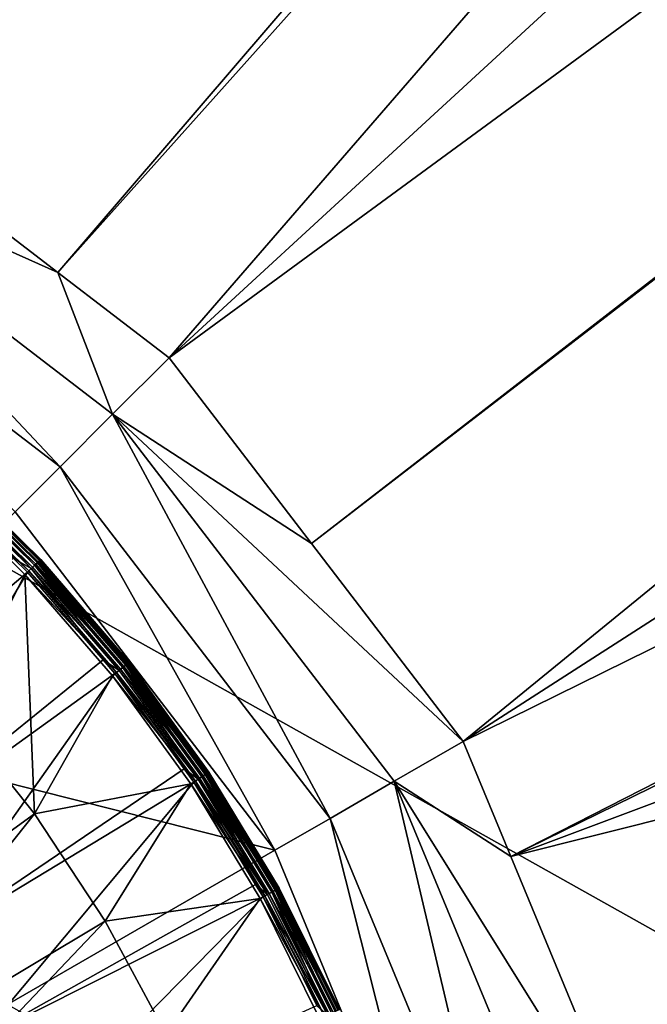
# Model space of a CAD drawing. Extents: x -924 to 924, y -425 to 424.
# Tile 27 of 52: x 27 to 41, y 15 to 38. Entities that reach past the tile are written whole.
import ezdxf

# ---------------------------------------------------------------- set-up
doc = ezdxf.new("R2010")
doc.units = 0
doc.linetypes.add('SOLIDLINE', pattern=[0])
doc.layers.add('Ablaufrosette_Modell_1', color=252, linetype='SOLIDLINE')
doc.layers.add('BE3C_Starlet_I_Sil_8320CWVVK_1', color=252, linetype='SOLIDLINE')

msp = doc.modelspace()

# ---------------------------------------------------------------- linework, layer by layer
at = {"layer": 'Ablaufrosette_Modell_1', "color": 252}
for points in [[(27.2731, 25.5794, 157.315), (25.0804, 27.8199, 157.208), (25.037, 27.7719, 157.315)], [(27.3328, 25.6354, 156.842), (25.0554, 27.7922, 156.729), (25.0919, 27.8327, 156.842)], [(27.3203, 25.6237, 157.208), (25.1047, 27.8469, 157.089), (25.0804, 27.8199, 157.208)], [(27.2731, 25.5794, 157.315), (27.3203, 25.6237, 157.208), (25.0804, 27.8199, 157.208)], [(27.3511, 25.6525, 156.964), (25.0919, 27.8327, 156.842), (25.1086, 27.8513, 156.964)], [(27.3511, 25.6525, 156.964), (27.3328, 25.6354, 156.842), (25.0919, 27.8327, 156.842)], [(27.3468, 25.6485, 157.089), (25.1086, 27.8513, 156.964), (25.1047, 27.8469, 157.089)], [(27.3203, 25.6237, 157.208), (27.3468, 25.6485, 157.089), (25.1047, 27.8469, 157.089)], [(27.3468, 25.6485, 157.089), (27.3511, 25.6525, 156.964), (25.1086, 27.8513, 156.964)], [(27.1605, 25.4738, 156.561), (24.8558, 27.5708, 156.516), (24.9336, 27.6572, 156.561)], [(27.1296, 25.4448, 157.466), (24.9775, 27.7058, 157.403), (24.9053, 27.6257, 157.466)], [(26.7126, 25.6857, 157.5), (27.1296, 25.4448, 157.466), (24.9053, 27.6257, 157.466)], [(27.2345, 25.5432, 156.634), (24.9336, 27.6572, 156.561), (25.0016, 27.7325, 156.634)], [(27.2345, 25.5432, 156.634), (27.1605, 25.4738, 156.561), (24.9336, 27.6572, 156.561)], [(27.2082, 25.5185, 157.403), (25.037, 27.7719, 157.315), (24.9775, 27.7058, 157.403)], [(27.1296, 25.4448, 157.466), (27.2082, 25.5185, 157.403), (24.9775, 27.7058, 157.403)], [(27.2931, 25.5982, 156.729), (25.0016, 27.7325, 156.634), (25.0554, 27.7922, 156.729)], [(27.2931, 25.5982, 156.729), (27.2345, 25.5432, 156.634), (25.0016, 27.7325, 156.634)], [(27.2082, 25.5185, 157.403), (27.2731, 25.5794, 157.315), (25.037, 27.7719, 157.315)], [(27.3328, 25.6354, 156.842), (27.2931, 25.5982, 156.729), (25.0554, 27.7922, 156.729)], [(27.0757, 25.3942, 156.516), (24.7728, 27.4788, 156.5), (24.8558, 27.5708, 156.516)], [(27.0757, 25.3942, 156.516), (26.9853, 25.3095, 156.5), (24.7728, 27.4788, 156.5)], [(25.3503, 22.0901, 156.5), (24.7728, 27.4788, 156.5), (26.9853, 25.3095, 156.5)], [(27.1605, 25.4738, 156.561), (27.0757, 25.3942, 156.516), (24.8558, 27.5708, 156.516)], [(27.042, 25.3627, 157.5), (26.7126, 25.6857, 157.5), (21.4098, 20.5873, 158.541)], [(26.7126, 25.6857, 157.5), (27.042, 25.3627, 157.5), (27.1296, 25.4448, 157.466)], [(29.2764, 23.1747, 156.634), (27.1605, 25.4738, 156.561), (27.2345, 25.5432, 156.634)], [(29.2481, 23.1523, 157.403), (27.2731, 25.5794, 157.315), (27.2082, 25.5185, 157.403)], [(29.3394, 23.2246, 156.729), (27.2345, 25.5432, 156.634), (27.2931, 25.5982, 156.729)], [(29.3394, 23.2246, 156.729), (29.2764, 23.1747, 156.634), (27.2345, 25.5432, 156.634)], [(29.3179, 23.2075, 157.315), (27.3203, 25.6237, 157.208), (27.2731, 25.5794, 157.315)], [(29.2481, 23.1523, 157.403), (29.3179, 23.2075, 157.315), (27.2731, 25.5794, 157.315)], [(29.3821, 23.2583, 156.842), (27.2931, 25.5982, 156.729), (27.3328, 25.6354, 156.842)], [(29.3821, 23.2583, 156.842), (29.3394, 23.2246, 156.729), (27.2931, 25.5982, 156.729)], [(29.3686, 23.2477, 157.208), (27.3468, 25.6485, 157.089), (27.3203, 25.6237, 157.208)], [(29.3179, 23.2075, 157.315), (29.3686, 23.2477, 157.208), (27.3203, 25.6237, 157.208)], [(29.4017, 23.2739, 156.964), (27.3328, 25.6354, 156.842), (27.3511, 25.6525, 156.964)], [(29.4017, 23.2739, 156.964), (29.3821, 23.2583, 156.842), (27.3328, 25.6354, 156.842)], [(29.3972, 23.2703, 157.089), (27.3511, 25.6525, 156.964), (27.3468, 25.6485, 157.089)], [(29.3686, 23.2477, 157.208), (29.3972, 23.2703, 157.089), (27.3468, 25.6485, 157.089)], [(29.3972, 23.2703, 157.089), (29.4017, 23.2739, 156.964), (27.3511, 25.6525, 156.964)], [(23.0786, 18.6975, 158.541), (27.042, 25.3627, 157.5), (21.4098, 20.5873, 158.541)], [(28.7956, 23.3286, 157.5), (27.042, 25.3627, 157.5), (23.0786, 18.6975, 158.541)], [(25.3503, 22.0901, 156.5), (26.9853, 25.3095, 156.5), (27.2034, 19.7632, 156.5)], [(29.1057, 23.0395, 156.516), (26.9853, 25.3095, 156.5), (27.0757, 25.3942, 156.516)], [(29.1057, 23.0395, 156.516), (29.0085, 22.9626, 156.5), (26.9853, 25.3095, 156.5)], [(27.2034, 19.7632, 156.5), (26.9853, 25.3095, 156.5), (29.0085, 22.9626, 156.5)], [(27.1296, 25.4448, 157.466), (27.042, 25.3627, 157.5), (28.7956, 23.3286, 157.5)], [(29.1968, 23.1117, 156.561), (27.0757, 25.3942, 156.516), (27.1605, 25.4738, 156.561)], [(29.1968, 23.1117, 156.561), (29.1057, 23.0395, 156.516), (27.0757, 25.3942, 156.516)], [(29.1636, 23.0854, 157.466), (27.2082, 25.5185, 157.403), (27.1296, 25.4448, 157.466)], [(27.1296, 25.4448, 157.466), (28.7956, 23.3286, 157.5), (29.1636, 23.0854, 157.466)], [(29.2764, 23.1747, 156.634), (29.1968, 23.1117, 156.561), (27.1605, 25.4738, 156.561)], [(29.1636, 23.0854, 157.466), (29.2481, 23.1523, 157.403), (27.2082, 25.5185, 157.403)], [(29.0695, 23.0109, 157.5), (28.7956, 23.3286, 157.5), (23.0786, 18.6975, 158.541)], [(29.1636, 23.0854, 157.466), (28.7956, 23.3286, 157.5), (29.0695, 23.0109, 157.5)], [(31.2253, 20.7181, 156.842), (29.3394, 23.2246, 156.729), (29.3821, 23.2583, 156.842)], [(31.2109, 20.7087, 157.208), (29.3972, 23.2703, 157.089), (29.3686, 23.2477, 157.208)], [(31.2461, 20.732, 156.964), (29.3821, 23.2583, 156.842), (29.4017, 23.2739, 156.964)], [(31.2461, 20.732, 156.964), (31.2253, 20.7181, 156.842), (29.3821, 23.2583, 156.842)], [(31.2413, 20.7288, 157.089), (29.4017, 23.2739, 156.964), (29.3972, 23.2703, 157.089)], [(31.2109, 20.7087, 157.208), (31.2413, 20.7288, 157.089), (29.3972, 23.2703, 157.089)], [(31.2413, 20.7288, 157.089), (31.2461, 20.732, 156.964), (29.4017, 23.2739, 156.964)], [(30.9315, 20.5232, 156.516), (29.0085, 22.9626, 156.5), (29.1057, 23.0395, 156.516)], [(29.1636, 23.0854, 157.466), (29.0695, 23.0109, 157.5), (30.993, 20.5641, 157.466)], [(31.0284, 20.5875, 156.561), (29.1057, 23.0395, 156.516), (29.1968, 23.1117, 156.561)], [(31.0284, 20.5875, 156.561), (30.9315, 20.5232, 156.516), (29.1057, 23.0395, 156.516)], [(30.993, 20.5641, 157.466), (29.2481, 23.1523, 157.403), (29.1636, 23.0854, 157.466)], [(31.1129, 20.6436, 156.634), (29.1968, 23.1117, 156.561), (29.2764, 23.1747, 156.634)], [(31.1129, 20.6436, 156.634), (31.0284, 20.5875, 156.561), (29.1968, 23.1117, 156.561)], [(31.0829, 20.6237, 157.403), (29.3179, 23.2075, 157.315), (29.2481, 23.1523, 157.403)], [(30.993, 20.5641, 157.466), (31.0829, 20.6237, 157.403), (29.2481, 23.1523, 157.403)], [(31.1799, 20.6881, 156.729), (29.2764, 23.1747, 156.634), (29.3394, 23.2246, 156.729)], [(31.1799, 20.6881, 156.729), (31.1129, 20.6436, 156.634), (29.2764, 23.1747, 156.634)], [(31.157, 20.6729, 157.315), (29.3686, 23.2477, 157.208), (29.3179, 23.2075, 157.315)], [(31.0829, 20.6237, 157.403), (31.157, 20.6729, 157.315), (29.3179, 23.2075, 157.315)], [(31.2253, 20.7181, 156.842), (31.1799, 20.6881, 156.729), (29.3394, 23.2246, 156.729)], [(31.157, 20.6729, 157.315), (31.2109, 20.7087, 157.208), (29.3686, 23.2477, 157.208)], [(24.5811, 16.6729, 158.541), (29.0695, 23.0109, 157.5), (23.0786, 18.6975, 158.541)], [(30.6713, 20.8033, 157.5), (29.0695, 23.0109, 157.5), (24.5811, 16.6729, 158.541)], [(27.2034, 19.7632, 156.5), (29.0085, 22.9626, 156.5), (30.8282, 20.4547, 156.5)], [(30.9315, 20.5232, 156.516), (30.8282, 20.4547, 156.5), (29.0085, 22.9626, 156.5)], [(29.0695, 23.0109, 157.5), (30.6713, 20.8033, 157.5), (30.993, 20.5641, 157.466)], [(27.2034, 19.7632, 156.5), (20.6925, 15.033, 157.518), (25.3503, 22.0901, 156.5)], [(30.893, 20.4977, 157.5), (30.6713, 20.8033, 157.5), (24.5811, 16.6729, 158.541)], [(30.993, 20.5641, 157.466), (30.6713, 20.8033, 157.5), (30.893, 20.4977, 157.5)], [(32.5403, 17.863, 156.516), (30.8282, 20.4547, 156.5), (30.9315, 20.5232, 156.516)], [(30.993, 20.5641, 157.466), (30.893, 20.4977, 157.5), (32.6051, 17.8985, 157.466)], [(32.6423, 17.9189, 156.561), (30.9315, 20.5232, 156.516), (31.0284, 20.5875, 156.561)], [(32.6423, 17.9189, 156.561), (32.5403, 17.863, 156.516), (30.9315, 20.5232, 156.516)], [(32.6051, 17.8985, 157.466), (31.0829, 20.6237, 157.403), (30.993, 20.5641, 157.466)], [(32.7312, 17.9677, 156.634), (31.0284, 20.5875, 156.561), (31.1129, 20.6436, 156.634)], [(32.7312, 17.9677, 156.634), (32.6423, 17.9189, 156.561), (31.0284, 20.5875, 156.561)], [(32.6996, 17.9504, 157.403), (31.157, 20.6729, 157.315), (31.0829, 20.6237, 157.403)], [(32.6051, 17.8985, 157.466), (32.6996, 17.9504, 157.403), (31.0829, 20.6237, 157.403)], [(32.8017, 18.0064, 156.729), (31.1129, 20.6436, 156.634), (31.1799, 20.6881, 156.729)], [(32.8017, 18.0064, 156.729), (32.7312, 17.9677, 156.634), (31.1129, 20.6436, 156.634)], [(32.7776, 17.9932, 157.315), (31.2109, 20.7087, 157.208), (31.157, 20.6729, 157.315)], [(32.6996, 17.9504, 157.403), (32.7776, 17.9932, 157.315), (31.157, 20.6729, 157.315)], [(32.8494, 18.0326, 156.842), (31.1799, 20.6881, 156.729), (31.2253, 20.7181, 156.842)], [(32.8494, 18.0326, 156.842), (32.8017, 18.0064, 156.729), (31.1799, 20.6881, 156.729)], [(32.8343, 18.0244, 157.208), (31.2413, 20.7288, 157.089), (31.2109, 20.7087, 157.208)], [(32.7776, 17.9932, 157.315), (32.8343, 18.0244, 157.208), (31.2109, 20.7087, 157.208)], [(32.8714, 18.0447, 156.964), (31.2253, 20.7181, 156.842), (31.2461, 20.732, 156.964)], [(32.8714, 18.0447, 156.964), (32.8494, 18.0326, 156.842), (31.2253, 20.7181, 156.842)], [(32.8662, 18.0419, 157.089), (31.2461, 20.732, 156.964), (31.2413, 20.7288, 157.089)], [(32.8343, 18.0244, 157.208), (32.8662, 18.0419, 157.089), (31.2413, 20.7288, 157.089)], [(32.8662, 18.0419, 157.089), (32.8714, 18.0447, 156.964), (31.2461, 20.732, 156.964)], [(25.9065, 14.5282, 158.541), (30.893, 20.4977, 157.5), (24.5811, 16.6729, 158.541)], [(32.3262, 18.1279, 157.5), (30.893, 20.4977, 157.5), (25.9065, 14.5282, 158.541)], [(27.2034, 19.7632, 156.5), (30.8282, 20.4547, 156.5), (28.8436, 17.2816, 156.5)], [(28.8436, 17.2816, 156.5), (30.8282, 20.4547, 156.5), (32.4317, 17.8033, 156.5)], [(32.5403, 17.863, 156.516), (32.4317, 17.8033, 156.5), (30.8282, 20.4547, 156.5)], [(30.893, 20.4977, 157.5), (32.3262, 18.1279, 157.5), (32.6051, 17.8985, 157.466)], [(27.2034, 19.7632, 156.5), (21.9401, 13.1454, 157.518), (20.6925, 15.033, 157.518)], [(28.8436, 17.2816, 156.5), (21.9401, 13.1454, 157.518), (27.2034, 19.7632, 156.5)], [(32.4999, 17.8408, 157.5), (32.3262, 18.1279, 157.5), (25.9065, 14.5282, 158.541)], [(32.6051, 17.8985, 157.466), (32.3262, 18.1279, 157.5), (32.4999, 17.8408, 157.5)], [(34.1683, 15.1874, 157.315), (32.8343, 18.0244, 157.208), (32.7776, 17.9932, 157.315)], [(34.2431, 15.2206, 156.842), (32.8017, 18.0064, 156.729), (32.8494, 18.0326, 156.842)], [(34.2274, 15.2136, 157.208), (32.8662, 18.0419, 157.089), (32.8343, 18.0244, 157.208)], [(34.1683, 15.1874, 157.315), (34.2274, 15.2136, 157.208), (32.8343, 18.0244, 157.208)], [(34.266, 15.2308, 156.964), (32.8494, 18.0326, 156.842), (32.8714, 18.0447, 156.964)], [(34.266, 15.2308, 156.964), (34.2431, 15.2206, 156.842), (32.8494, 18.0326, 156.842)], [(34.2607, 15.2284, 157.089), (32.8714, 18.0447, 156.964), (32.8662, 18.0419, 157.089)], [(34.2274, 15.2136, 157.208), (34.2607, 15.2284, 157.089), (32.8662, 18.0419, 157.089)], [(34.2607, 15.2284, 157.089), (34.266, 15.2308, 156.964), (32.8714, 18.0447, 156.964)], [(27.0453, 12.2788, 158.541), (32.4999, 17.8408, 157.5), (25.9065, 14.5282, 158.541)], [(33.7484, 15.3217, 157.5), (32.4999, 17.8408, 157.5), (27.0453, 12.2788, 158.541)], [(28.8436, 17.2816, 156.5), (32.4317, 17.8033, 156.5), (30.2581, 14.6648, 156.5)], [(30.2581, 14.6648, 156.5), (32.4317, 17.8033, 156.5), (33.8077, 15.0271, 156.5)], [(33.9209, 15.0774, 156.516), (32.4317, 17.8033, 156.5), (32.5403, 17.863, 156.516)], [(33.9209, 15.0774, 156.516), (33.8077, 15.0271, 156.5), (32.4317, 17.8033, 156.5)], [(32.6051, 17.8985, 157.466), (32.4999, 17.8408, 157.5), (33.9885, 15.1074, 157.466)], [(32.4999, 17.8408, 157.5), (33.7484, 15.3217, 157.5), (33.9885, 15.1074, 157.466)], [(34.0272, 15.1246, 156.561), (32.5403, 17.863, 156.516), (32.6423, 17.9189, 156.561)], [(34.0272, 15.1246, 156.561), (33.9209, 15.0774, 156.516), (32.5403, 17.863, 156.516)], [(33.9885, 15.1074, 157.466), (32.6996, 17.9504, 157.403), (32.6051, 17.8985, 157.466)], [(34.1199, 15.1659, 156.634), (32.6423, 17.9189, 156.561), (32.7312, 17.9677, 156.634)], [(34.1199, 15.1659, 156.634), (34.0272, 15.1246, 156.561), (32.6423, 17.9189, 156.561)], [(34.087, 15.1512, 157.403), (32.7776, 17.9932, 157.315), (32.6996, 17.9504, 157.403)], [(33.9885, 15.1074, 157.466), (34.087, 15.1512, 157.403), (32.6996, 17.9504, 157.403)], [(34.1934, 15.1985, 156.729), (32.7312, 17.9677, 156.634), (32.8017, 18.0064, 156.729)], [(34.1934, 15.1985, 156.729), (34.1199, 15.1659, 156.634), (32.7312, 17.9677, 156.634)], [(34.087, 15.1512, 157.403), (34.1683, 15.1874, 157.315), (32.7776, 17.9932, 157.315)], [(34.2431, 15.2206, 156.842), (34.1934, 15.1985, 156.729), (32.8017, 18.0064, 156.729)], [(28.8436, 17.2816, 156.5), (23.016, 11.1549, 157.518), (21.9401, 13.1454, 157.518)], [(30.2581, 14.6648, 156.5), (23.016, 11.1549, 157.518), (28.8436, 17.2816, 156.5)]]:
    msp.add_3dface(points, dxfattribs=at)
at = {"layer": 'BE3C_Starlet_I_Sil_8320CWVVK_1', "color": 252}
for points in [[(-500, 320.795), (820.794, -420), (-820.794, -420)], [(500, 320.795), (820.794, -420), (-500, 320.795)], [(86.086, 200.478, 163.693), (12.7611, 40.7313, 157.567), (20.7764, 37.4112, 157.567)], [(86.086, 200.478, 163.693), (20.7764, 37.4112, 157.567), (112.403, 200.243, 164.148)], [(112.403, 200.243, 164.148), (20.7764, 37.4112, 157.567), (149.979, 199.908, 164.797)], [(149.979, 199.908, 164.797), (20.7764, 37.4112, 157.567), (21.4406, 37.1361, 157.567)], [(149.979, 199.908, 164.797), (21.4406, 37.1361, 157.567), (162.698, 189.516, 164.797)], [(162.698, 189.516, 164.797), (21.4406, 37.1361, 157.567), (27.7476, 32.2966, 157.567)], [(162.698, 189.516, 164.797), (27.7476, 32.2966, 157.567), (165.979, 186.835, 164.797)], [(165.979, 186.835, 164.797), (27.7476, 32.2966, 157.567), (30.3215, 30.3215, 157.567)], [(165.979, 186.835, 164.797), (30.3215, 30.3215, 157.567), (182.753, 170.463, 164.797)], [(182.753, 170.463, 164.797), (30.3215, 30.3215, 157.567), (197.608, 152.959, 164.797)], [(197.608, 152.959, 164.797), (30.3215, 30.3215, 157.567), (33.6186, 26.0247, 157.567)], [(197.608, 152.959, 164.797), (33.6186, 26.0247, 157.567), (197.919, 152.592, 164.797)], [(197.919, 152.592, 164.797), (33.6186, 26.0247, 157.567), (37.1361, 21.4406, 157.567)], [(197.919, 152.592, 164.797), (37.1361, 21.4406, 157.567), (211.344, 133.379, 164.797)], [(211.344, 133.379, 164.797), (37.1361, 21.4406, 157.567), (222.911, 112.992, 164.797)], [(222.911, 112.992, 164.797), (37.1361, 21.4406, 157.567), (38.2394, 18.7771, 157.567)], [(222.911, 112.992, 164.797), (38.2394, 18.7771, 157.567), (224.252, 110.006, 164.797)], [(38.2394, 18.7771, 157.567), (232.516, 91.6118, 164.797), (224.252, 110.006, 164.797)], [(38.2394, 18.7771, 157.567), (240.076, 69.4254, 164.797), (232.516, 91.6118, 164.797)], [(41.42, 11.0984, 157.567), (240.076, 69.4254, 164.797), (38.2394, 18.7771, 157.567)], [(20.5168, 35.5362, 157.269), (27.7476, 32.2966, 157.567), (21.4406, 37.1361, 157.567)], [(19.6588, 34.05, 156.523), (27.8017, 27.8017, 156.523), (20.5168, 35.5362, 157.269)], [(27.8017, 27.8017, 156.523), (29.0152, 29.0152, 157.269), (20.5168, 35.5362, 157.269)], [(20.5168, 35.5362, 157.269), (29.0152, 29.0152, 157.269), (27.7476, 32.2966, 157.567)], [(26.7566, 26.7566, 155.375), (27.8017, 27.8017, 156.523), (19.6588, 34.05, 156.523)], [(29.0152, 29.0152, 157.269), (30.3215, 30.3215, 157.567), (27.7476, 32.2966, 157.567)], [(33.6186, 26.0247, 157.567), (30.3215, 30.3215, 157.567), (29.0152, 29.0152, 157.269)], [(27.8017, 27.8017, 156.523), (34.05, 19.6588, 156.523), (29.0152, 29.0152, 157.269)], [(34.05, 19.6588, 156.523), (35.5362, 20.5168, 157.269), (29.0152, 29.0152, 157.269)], [(29.0152, 29.0152, 157.269), (35.5362, 20.5168, 157.269), (37.1361, 21.4406, 157.567)], [(29.0152, 29.0152, 157.269), (37.1361, 21.4406, 157.567), (33.6186, 26.0247, 157.567)], [(27.8017, 27.8017, 156.523), (26.7566, 26.7566, 155.375), (32.77, 18.9198, 155.375)], [(32.77, 18.9198, 155.375), (34.05, 19.6588, 156.523), (27.8017, 27.8017, 156.523)], [(21.7058, 21.7058, 148.232), (32.77, 18.9198, 155.375), (26.7566, 26.7566, 155.375)], [(26.5841, 15.3483, 148.232), (32.77, 18.9198, 155.375), (21.7058, 21.7058, 148.232)], [(38.2394, 18.7771, 157.567), (37.1361, 21.4406, 157.567), (35.5362, 20.5168, 157.269)], [(34.05, 19.6588, 156.523), (37.9778, 10.1761, 156.523), (35.5362, 20.5168, 157.269)], [(37.9778, 10.1761, 156.523), (39.6355, 10.6203, 157.269), (35.5362, 20.5168, 157.269)], [(35.5362, 20.5168, 157.269), (39.6355, 10.6203, 157.269), (41.42, 11.0984, 157.567)], [(35.5362, 20.5168, 157.269), (41.42, 11.0984, 157.567), (38.2394, 18.7771, 157.567)], [(34.05, 19.6588, 156.523), (32.77, 18.9198, 155.375), (36.5502, 9.7936, 155.375)], [(36.5502, 9.7936, 155.375), (37.9778, 10.1761, 156.523), (34.05, 19.6588, 156.523)], [(26.5841, 15.3483, 148.232), (36.5502, 9.7936, 155.375), (32.77, 18.9198, 155.375)]]:
    msp.add_3dface(points, dxfattribs=at)

doc.saveas('drawing.dxf')
